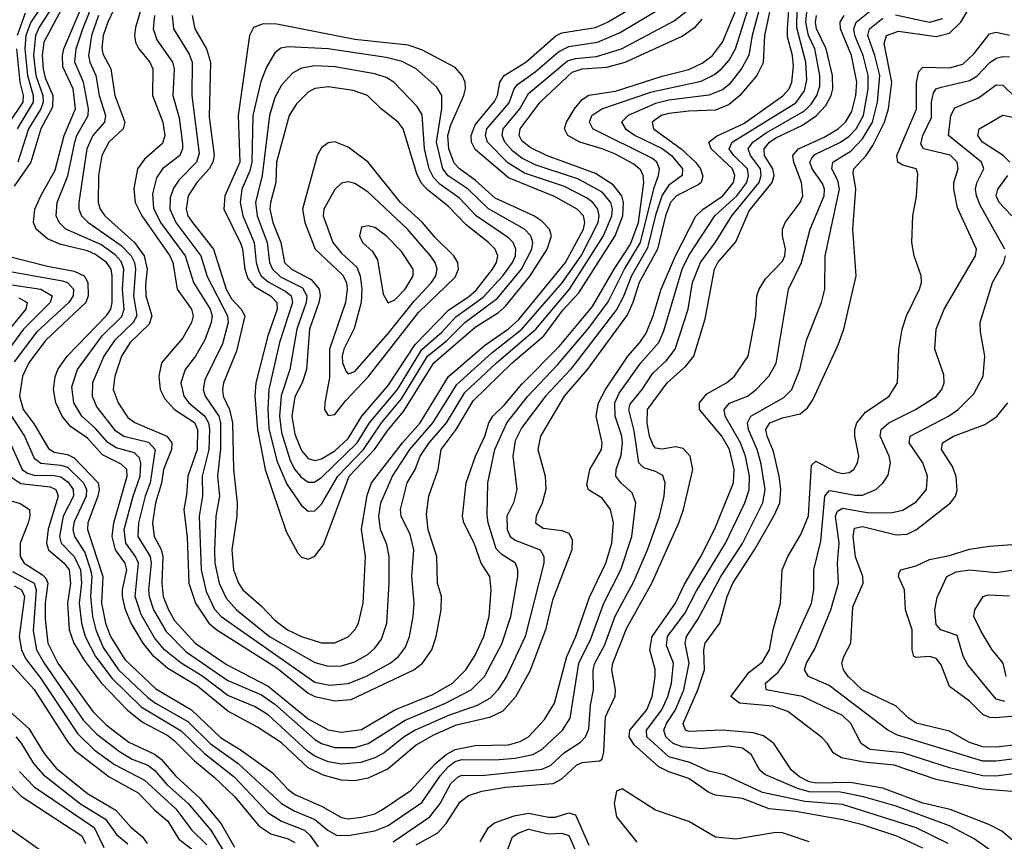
# Model space of a CAD drawing. Header units: inches. Extents: x 1305375 to 1407406, y 744550 to 841633.
# Tile 194 of 256: x 1323567 to 1326514, y 826397 to 828857. Entities that reach past the tile are written whole.
import ezdxf

# ---------------------------------------------------------------- set-up
doc = ezdxf.new("R2010")
doc.units = ezdxf.units.IN
doc.header["$MEASUREMENT"] = 0
doc.layers.add('B3822', color=7, linetype='Continuous')

msp = doc.modelspace()

# ---------------------------------------------------------------- linework, layer by layer
at = {"layer": 'B3822', "color": 5}
for points, elevation in [([(1323887.4, 828970), (1323830.2, 828850), (1323817, 828810), (1323812.5, 828772.5), (1323815.3, 828755.3), (1323839.4, 828710), (1323851.6, 828630), (1323881, 828550), (1323876.2, 828530), (1323833.1, 828490), (1323812.6, 828450), (1323802.2, 828390), (1323801.7, 828310), (1323807.7, 828290), (1323821.4, 828270), (1323910, 828190), (1323939, 828150), (1323948.3, 828110), (1323942.9, 828062.9), (1323944.5, 828030), (1323961.8, 827970), (1323954.5, 827945.5), (1323896.9, 827890), (1323871.7, 827850), (1323851.3, 827790), (1323846.9, 827750), (1323861.1, 827710), (1323890, 827666.3), (1323910.9, 827650.9), (1324007.6, 827610), (1324021.8, 827590), (1324020.9, 827570), (1323996.7, 827510), (1323990.9, 827469.1), (1323973, 827410), (1323963.9, 827350), (1323969.3, 827310), (1323990.6, 827270.6), (1323995.6, 827250), (1323992, 827170), (1323996.6, 827130), (1324011.6, 827090), (1324030, 827057.9), (1324092.4, 826990), (1324185.8, 826925.8), (1324310, 826860.9), (1324430, 826763.5), (1324490, 826731), (1324530, 826723.3), (1324590, 826732), (1324689.8, 826790.2), (1324803.1, 826836.9), (1324861.9, 826870), (1324902.2, 826910), (1324930, 826953.8), (1324956.2, 827010), (1324972.2, 827070), (1324978.4, 827150), (1324973.9, 827190), (1324947.6, 827230), (1324927.4, 827290), (1324896.1, 827350), (1324892.1, 827370), (1324903.5, 827470), (1324931.5, 827550), (1324959.3, 827610), (1324971, 827650), (1324982.8, 827670), (1325017, 827703), (1325070, 827765.3), (1325181.3, 827878.7), (1325281.6, 827998.4), (1325345.7, 828110), (1325395.4, 828184.6), (1325419, 828250), (1325434.8, 828370), (1325433.3, 828390), (1325426.3, 828406.3), (1325404.8, 828424.8), (1325350, 828454.1), (1325310, 828470.8), (1325243.8, 828490), (1325207.9, 828510), (1325197.4, 828530), (1325203.4, 828550), (1325227, 828590), (1325250, 828618.5), (1325270, 828630.8), (1325350, 828642.6), (1325490, 828688.3), (1325570, 828707.9), (1325610, 828727.3), (1325640.6, 828750), (1325670.4, 828789.6), (1325712, 828890)], 1880), ([(1323527.8, 828150), (1323650, 828118.7), (1323730, 828104.1), (1323759.4, 828090), (1323770.8, 828070), (1323771.6, 828030), (1323764.2, 828010), (1323644, 827896), (1323594, 827830), (1323575.2, 827790), (1323566.3, 827730), (1323577.3, 827690), (1323610, 827645.8), (1323652.6, 827572.6), (1323670, 827562.1), (1323710, 827554.7), (1323730, 827545.4), (1323801.3, 827470), (1323804.1, 827450), (1323800.3, 827430), (1323770.9, 827350), (1323769.6, 827330), (1323815.8, 827190), (1323811.1, 827110), (1323823.6, 827050), (1323838.6, 827010), (1323881, 826941), (1323973.7, 826853.7), (1324081.3, 826790), (1324167.5, 826707.5), (1324229.4, 826669.4), (1324322.4, 826602.4), (1324370, 826551.7), (1324390, 826537), (1324470, 826502), (1324530, 826468.3), (1324550, 826464.5), (1324590, 826468.9), (1324630, 826479.1), (1324650, 826489.8), (1324738.8, 826550), (1324811, 826630), (1324843.3, 826656.7), (1324870, 826671.5), (1324930, 826683.2), (1325030, 826685.5), (1325064.4, 826695.6), (1325090, 826710.1), (1325138.1, 826761.9), (1325167.2, 826810), (1325204.5, 826950), (1325231.2, 827010), (1325272.1, 827127.9), (1325321.5, 827230), (1325339.3, 827290), (1325344.3, 827350), (1325335.6, 827390), (1325310, 827424.4), (1325269.3, 827449.3), (1325264.6, 827464.6), (1325273.5, 827510), (1325308.4, 827570), (1325310.3, 827590), (1325292.4, 827670), (1325299.2, 827710), (1325320.1, 827750), (1325387.4, 827850), (1325423.2, 827890), (1325441.8, 827918.2), (1325463.4, 827970), (1325486.5, 828050), (1325530, 828150.1), (1325590.8, 828269.2), (1325612.7, 828290), (1325671.3, 828330), (1325703.7, 828370), (1325707.9, 828390), (1325700, 828410), (1325636.2, 828470), (1325629.7, 828490.3), (1325652.2, 828507.8), (1325734.2, 828545.8), (1325851.2, 828628.8), (1325870.2, 828650), (1325878.3, 828670), (1325882.6, 828717.4), (1325880, 828750), (1325865.3, 828805.3), (1325865, 828830), (1325871.8, 828928.2)], 1780), ([(1323650, 828923.4), (1323600.3, 828850), (1323585.2, 828810), (1323582.3, 828770), (1323589.8, 828690), (1323606.6, 828630), (1323606.6, 828610), (1323558.7, 828530)], 1740), ([(1325816.4, 828903.6), (1325796.6, 828810), (1325792, 828728), (1325773.5, 828690), (1325722.5, 828630), (1325690, 828603.1), (1325650, 828586), (1325570, 828583.6), (1325510, 828576.2), (1325487.1, 828570), (1325460.3, 828550), (1325464, 828530), (1325546.7, 828470), (1325589.7, 828430), (1325604.7, 828410), (1325611.6, 828388.4), (1325606.2, 828370), (1325597.7, 828362.3), (1325532.4, 828330), (1325515.2, 828310), (1325499.6, 828270), (1325475.5, 828170), (1325420.7, 828070), (1325402.1, 828010), (1325385.7, 827974.3), (1325265.4, 827810), (1325196.2, 827730), (1325125.4, 827610), (1325117.5, 827570), (1325139.5, 827490), (1325141.4, 827450), (1325130.6, 827409.4), (1325113, 827370), (1325111.1, 827350), (1325134, 827334), (1325190, 827327.3), (1325210, 827319.1), (1325220.5, 827300.5), (1325219.6, 827270), (1325161.4, 827118.7), (1325140.8, 827030), (1325094, 826906), (1325050.7, 826829.3), (1325013.2, 826786.8), (1324972.9, 826767.1), (1324870, 826743.5), (1324805.6, 826714.4), (1324754.7, 826685.3), (1324670, 826613.6), (1324610, 826585.9), (1324570, 826577.4), (1324530, 826580), (1324475, 826595), (1324430, 826616.6), (1324350, 826691.6), (1324278.8, 826738.8), (1324190, 826786.4), (1324100.1, 826860.1), (1324010, 826914.7), (1323968.4, 826950), (1323936.3, 826990), (1323899.9, 827050), (1323883.1, 827090), (1323874.4, 827130), (1323874.8, 827150), (1323887.2, 827210), (1323882.1, 827230), (1323853.4, 827270), (1323843.8, 827310), (1323848.6, 827350), (1323888.7, 827490), (1323887.2, 827510), (1323870, 827526.2), (1323814.4, 827554.4), (1323770, 827603.6), (1323718.6, 827638.6), (1323693.6, 827670), (1323674.6, 827710), (1323667.9, 827750), (1323672.7, 827787.3), (1323680.7, 827810), (1323708.3, 827850), (1323827.4, 827972.6), (1323839.6, 827990), (1323843.3, 828010), (1323843.5, 828090), (1323840.1, 828110), (1323826.8, 828130), (1323794, 828154), (1323770, 828164.6), (1323690, 828184.1), (1323650, 828201), (1323615.5, 828230), (1323608.2, 828250), (1323612.4, 828290), (1323629.8, 828330), (1323673.2, 828406.8), (1323699.3, 828510), (1323733.4, 828590), (1323727.2, 828650), (1323695.7, 828715.7), (1323694.3, 828750), (1323699.1, 828770), (1323761.5, 828918.5)], 1820), ([(1325786, 828910), (1325759.5, 828810), (1325749.4, 828750.6), (1325728.5, 828711.5), (1325690, 828662.8), (1325670, 828647.1), (1325630, 828630.6), (1325510, 828615.8), (1325470, 828605.6), (1325388.2, 828570), (1325368.3, 828550), (1325380.1, 828530), (1325408.7, 828510), (1325490, 828471.1), (1325517.9, 828450), (1325550.8, 828410), (1325549.9, 828390), (1325510, 828361.4), (1325490, 828331.2), (1325470, 828271.4), (1325446.4, 828173.6), (1325397.7, 828090), (1325373.4, 828026.6), (1325354.1, 827990), (1325215, 827810), (1325140.7, 827730), (1325070, 827636.2), (1325050, 827595.8), (1325042.8, 827550), (1325054.5, 827450), (1325044.8, 827410), (1325025.1, 827370), (1325025.4, 827330), (1325034.9, 827310), (1325050, 827298.3), (1325124.3, 827270), (1325136, 827250), (1325135.3, 827230), (1325079.6, 827010), (1325024.2, 826890), (1324998.4, 826850), (1324974.6, 826825.4), (1324936.1, 826803.9), (1324850, 826773.6), (1324750.3, 826729.7), (1324717.6, 826710), (1324657.8, 826662.2), (1324630, 826646.9), (1324587.6, 826632.4), (1324530, 826627.7), (1324490, 826634.9), (1324450, 826652), (1324427.5, 826667.5), (1324310, 826775.7), (1324270, 826800.2), (1324190, 826833.8), (1324112, 826892), (1324050, 826930), (1324000.6, 826970), (1323970, 827006.3), (1323930, 827076.1), (1323912.7, 827130), (1323922.6, 827230), (1323913.7, 827250), (1323884.1, 827290), (1323879.3, 827330), (1323905.9, 827430), (1323927.1, 827490), (1323928.9, 827528.9), (1323925.1, 827545.1), (1323910, 827560.3), (1323855.4, 827575.4), (1323830.7, 827590.7), (1323793.4, 827633.4), (1323752.9, 827670), (1323728.6, 827710), (1323722.7, 827757.3), (1323739.3, 827810), (1323813.3, 827910), (1323871.9, 827968.1), (1323879.1, 827990), (1323874.1, 828050), (1323878, 828110), (1323870, 828132.7), (1323852.7, 828152.7), (1323810, 828184.1), (1323704.7, 828230), (1323684.6, 828250), (1323676, 828270), (1323679.3, 828310), (1323710.7, 828389.3), (1323731.4, 828490), (1323738, 828510), (1323771.3, 828570), (1323772.7, 828590), (1323757.5, 828670), (1323731.8, 828730), (1323736.1, 828770), (1323755.5, 828830), (1323787.9, 828910)], 1840), ([(1326539.6, 826399.6), (1326506.9, 826426.9), (1326467.3, 826447.3), (1326351.6, 826491.6), (1326270, 826511.5), (1326150, 826556.2), (1326052.7, 826572.7), (1325950.9, 826570.9), (1325930, 826574.9), (1325900.5, 826590), (1325877.1, 826610), (1325824, 826690), (1325792.8, 826712.8), (1325761.9, 826721.9), (1325670.1, 826729.9), (1325570, 826725.4), (1325560.2, 826730), (1325552.6, 826750), (1325596.4, 826850), (1325616.6, 826910), (1325614.9, 826970), (1325618.4, 826990), (1325662.3, 827050), (1325684.3, 827130), (1325701.8, 827170), (1325766.3, 827270), (1325826, 827373.9), (1325841.8, 827410), (1325845, 827450), (1325840.1, 827490), (1325823.6, 827563.6), (1325803.9, 827610), (1325800.4, 827630), (1325812.5, 827650), (1325850, 827664.8), (1325903, 827677), (1325925.4, 827694.6), (1325940.8, 827719.2), (1326016.7, 827883.3), (1326033.8, 827930), (1326070.7, 828090), (1326060.8, 828230), (1326069.4, 828350), (1326061.9, 828398.1), (1326064.1, 828410), (1326101, 828450), (1326120.1, 828479.9), (1326155, 828550), (1326167.4, 828590), (1326177, 828670), (1326154.3, 828785.7), (1326161.3, 828810), (1326196.9, 828823.1), (1326310, 828807), (1326350, 828816.7), (1326383.5, 828850), (1326430.9, 828929)], 1620), ([(1323529.4, 827689.4), (1323580.7, 827610), (1323610, 827543.7), (1323630, 827528.8), (1323690, 827523.3), (1323710, 827517.3), (1323757.6, 827470), (1323766.4, 827450), (1323765.4, 827430), (1323730, 827353.5), (1323726.2, 827330), (1323731.2, 827310), (1323761.2, 827261.2), (1323778.2, 827210), (1323782.7, 827190), (1323778.7, 827130), (1323784.6, 827070), (1323794.5, 827030), (1323817, 826977), (1323862.4, 826910), (1323950, 826827.4), (1323973.1, 826810), (1324070, 826755.6), (1324136.7, 826690), (1324220.6, 826630), (1324350.5, 826510.5), (1324388.3, 826488.3), (1324450, 826462.6), (1324490, 826429), (1324515.1, 826415.1), (1324550, 826414.4), (1324630, 826428.1), (1324670, 826444.6), (1324770, 826513.5), (1324826, 826594), (1324850, 826620.8), (1324870, 826635.3), (1324890, 826641.9), (1324990, 826640.8), (1325050, 826645.5), (1325102.8, 826657.2), (1325130, 826671.5), (1325191.6, 826730), (1325214.5, 826765.6), (1325240.2, 826930), (1325276.7, 827003.3), (1325314.9, 827110), (1325365.7, 827210), (1325398.8, 827310), (1325411.2, 827410), (1325400.3, 827440.3), (1325365.7, 827470), (1325351.2, 827490), (1325352.4, 827510), (1325367.1, 827552.9), (1325371.4, 827590), (1325369.5, 827610), (1325348.7, 827670), (1325348.1, 827710), (1325361.1, 827738.9), (1325425.8, 827830), (1325480.1, 827890), (1325494.6, 827925.4), (1325549.9, 828109.9), (1325570, 828151.1), (1325647.2, 828270), (1325713.3, 828330), (1325742.9, 828370), (1325748.4, 828390), (1325745.1, 828410), (1325704, 828450), (1325690.8, 828470), (1325699.8, 828490), (1325890, 828608.4), (1325915.5, 828644.5), (1325923.1, 828676.9), (1325920.1, 828730), (1325892.8, 828832.8), (1325894.1, 828890)], 1760), ([(1323691.3, 828888.7), (1323638.5, 828790), (1323633.5, 828750), (1323636.6, 828710), (1323643, 828683), (1323665.9, 828630), (1323664.8, 828595.2), (1323629.5, 828530), (1323599.5, 828430), (1323550, 828358.9)], 1780), ([(1323670, 828903.9), (1323624.9, 828835.1), (1323613.6, 828810), (1323608, 828750), (1323614.7, 828690), (1323635.6, 828630), (1323636.5, 828610), (1323629.8, 828590.2), (1323592.8, 828530), (1323561.2, 828430)], 1760), ([(1323802.8, 828870), (1323781.6, 828810), (1323772.7, 828750), (1323776.3, 828730), (1323794.2, 828690), (1323804.9, 828630), (1323823.3, 828570), (1323820.2, 828550), (1323785.8, 828510), (1323767.2, 828470), (1323743.4, 828310), (1323744.1, 828290), (1323751.6, 828270), (1323770.6, 828250.6), (1323870, 828181.2), (1323900.7, 828150), (1323910.6, 828130), (1323913.5, 828110), (1323907.5, 828030), (1323916.9, 827970), (1323906.7, 827950), (1323850, 827896.1), (1323818.5, 827850), (1323785, 827770), (1323783.5, 827730), (1323797.1, 827697.1), (1323850, 827628.5), (1323878.8, 827610), (1323952.4, 827592.4), (1323972.1, 827570), (1323956.9, 827470), (1323941.9, 827430), (1323922.3, 827350), (1323920.3, 827310), (1323957.4, 827250), (1323960.4, 827230), (1323952.4, 827150), (1323954, 827130), (1323967.2, 827090), (1324004.9, 827024.9), (1324064.6, 826964.6), (1324190, 826878.6), (1324290, 826835.9), (1324330, 826807), (1324450, 826701.3), (1324470, 826689.8), (1324510, 826677.3), (1324570, 826678), (1324610, 826689.8), (1324720.7, 826759.3), (1324841.1, 826810), (1324918.1, 826850), (1324958.2, 826890), (1325010, 826987.9), (1325037, 827070), (1325058.2, 827190), (1325057.8, 827210), (1325051.3, 827230), (1325010, 827255.6), (1324992.8, 827272.8), (1324969.5, 827350.5), (1324966.2, 827373.8), (1324967.7, 827470), (1324989.2, 827570), (1325024.5, 827650), (1325088.1, 827730), (1325176.6, 827823.4), (1325268.3, 827931.7), (1325328.1, 828011.9), (1325377.1, 828110), (1325424.8, 828190), (1325465.7, 828354.3), (1325478.5, 828390), (1325481.8, 828410), (1325473.9, 828430), (1325461.1, 828441.1), (1325282.7, 828530), (1325272.5, 828550), (1325279.5, 828570), (1325309.2, 828590), (1325459.4, 828640.6), (1325606.7, 828673.3), (1325646.8, 828693.2), (1325668.9, 828711.1), (1325690, 828735.7), (1325709, 828770), (1325747.8, 828890)], 1860), ([(1323930.1, 828890.1), (1323913.4, 828833.4), (1323910.6, 828810), (1323913.8, 828790), (1323923.6, 828770), (1323955.9, 828730), (1323964.9, 828710), (1323964, 828630), (1323995.5, 828550), (1324001.2, 828510), (1323994.1, 828485.9), (1323940.1, 828439.9), (1323919.7, 828410), (1323908.5, 828351.5), (1323912.2, 828310), (1323932.1, 828270), (1324016.5, 828150), (1324024.9, 828130), (1324038.5, 828050), (1324081.3, 827990), (1324085.7, 827970), (1324080.8, 827950), (1324055.5, 827904.5), (1323991.3, 827830), (1323983.5, 827790), (1323987.1, 827750), (1324001.4, 827721.4), (1324029.7, 827689.7), (1324090, 827650.8), (1324099.4, 827630), (1324098.2, 827570), (1324069.6, 827490), (1324066.1, 827433.9), (1324057.9, 827390), (1324068, 827308), (1324072.8, 827170), (1324093, 827110), (1324132.6, 827050), (1324157, 827030), (1324335.9, 826915.9), (1324430, 826840.3), (1324450, 826830.2), (1324510, 826817.7), (1324558.5, 826821.5), (1324746.9, 826910), (1324772.7, 826930), (1324800.1, 826970), (1324813, 827010), (1324827.9, 827090), (1324829.1, 827130), (1324817.3, 827170), (1324815.1, 827250), (1324789.1, 827329.1), (1324784, 827376), (1324791.2, 827430), (1324819.3, 827510), (1324828, 827570), (1324873, 827630), (1324924.6, 827715.4), (1325040.9, 827830), (1325135.9, 827910), (1325192.9, 827987.1), (1325240.4, 828039.6), (1325349.3, 828210), (1325372.1, 828270), (1325374, 828310), (1325369.2, 828329.2), (1325342.9, 828362.9), (1325290, 828396), (1325144.1, 828450), (1325094.4, 828474.4), (1325070, 828494.3), (1325062.2, 828510), (1325065.3, 828530), (1325124.6, 828610), (1325220, 828700), (1325250, 828709.5), (1325324.7, 828715.3), (1325379, 828730), (1325550, 828808.1), (1325590, 828835.3), (1325610, 828858.2)], 1920), ([(1323970.5, 828870), (1323966.4, 828830), (1323977.1, 828797.1), (1324024.4, 828730), (1324028.9, 828710), (1324024.7, 828630), (1324043.6, 828563.6), (1324054.5, 828485.5), (1324054.2, 828470), (1324046.2, 828450), (1323994.2, 828410), (1323976, 828384), (1323964.1, 828335.9), (1323967.1, 828292.9), (1323988.3, 828250), (1324061.7, 828150), (1324087.1, 828070), (1324136.9, 827990), (1324142.5, 827970), (1324140.1, 827950), (1324121.3, 827898.7), (1324092.7, 827850), (1324062.3, 827810), (1324049.4, 827770), (1324058.4, 827730), (1324073.2, 827710), (1324121, 827670), (1324131.9, 827650), (1324135, 827630), (1324132.8, 827570), (1324112.5, 827490), (1324114.3, 827430), (1324104.3, 827370), (1324109.5, 827209.5), (1324124.4, 827144.4), (1324150, 827092.1), (1324170.1, 827070), (1324450, 826873.3), (1324495.3, 826864.7), (1324550, 826869), (1324602.7, 826890), (1324675.9, 826930), (1324700.6, 826950), (1324721.6, 826978.4), (1324733.1, 827010), (1324744.2, 827070), (1324747.1, 827110), (1324741, 827190), (1324746.6, 827270), (1324735.1, 827315.1), (1324708.7, 827370), (1324706.1, 827390), (1324726.6, 827470), (1324750.6, 827510), (1324765.9, 827550), (1324792.5, 827590), (1324844.5, 827650), (1324899.6, 827740.4), (1324993.8, 827830), (1325111.6, 827930), (1325212.4, 828050), (1325314.7, 828210), (1325339.6, 828270), (1325340.9, 828290), (1325336, 828310), (1325310, 828340.2), (1325239.1, 828379.1), (1325110, 828422.1), (1325070, 828442.1), (1325043.1, 828463.1), (1325019.1, 828490), (1325010.7, 828510), (1325014.3, 828530), (1325063.6, 828590), (1325090, 828635.7), (1325206.3, 828733.7), (1325230, 828741.2), (1325293.5, 828746.5), (1325367.7, 828770), (1325526.1, 828853.9), (1325571.6, 828890)], 1940), ([(1324022.8, 828870), (1324026.9, 828830), (1324073.7, 828753.7), (1324082.5, 828730), (1324081.8, 828630), (1324103.9, 828456.1), (1324095.9, 828430), (1324043.2, 828376.8), (1324027, 828353), (1324016.6, 828323.4), (1324016, 828290), (1324034, 828250), (1324109.1, 828150), (1324127.7, 828087.7), (1324188.7, 827970), (1324190.3, 827950), (1324173.3, 827886.7), (1324121.3, 827778.7), (1324115.5, 827750), (1324122.1, 827730), (1324162.6, 827670), (1324168.1, 827650), (1324168.2, 827571.8), (1324158.5, 827490), (1324165, 827430), (1324153.4, 827370), (1324149.6, 827270), (1324150.5, 827230), (1324163.7, 827170), (1324184.5, 827124.5), (1324215.6, 827090), (1324314.6, 827010), (1324450, 826931.9), (1324490, 826921.3), (1324530, 826922.6), (1324570, 826934.6), (1324610, 826957.6), (1324630, 826975), (1324650, 827002), (1324665.3, 827050), (1324672.7, 827170), (1324672.3, 827250), (1324665.3, 827285.3), (1324646.7, 827330), (1324642, 827370), (1324648.2, 827410), (1324682.6, 827490), (1324734.9, 827570), (1324803.6, 827650), (1324874.9, 827765.1), (1324980.2, 827859.8), (1325069.4, 827930.6), (1325190.9, 828069.1), (1325247.2, 828150), (1325298, 828250), (1325301.3, 828270), (1325297.5, 828290), (1325282.6, 828310), (1325263.8, 828323.8), (1325197.3, 828357.3), (1325077.9, 828397.9), (1325028, 828428), (1324967.3, 828490), (1324960.7, 828510), (1324964.6, 828530), (1325031.7, 828608.3), (1325047, 828650), (1325056.6, 828663.4), (1325110, 828700.5), (1325179.3, 828760.7), (1325210, 828776.5), (1325296.5, 828790), (1325362.3, 828817.7), (1325483.1, 828890)], 1960), ([(1324082.9, 828870), (1324091.4, 828830), (1324126.3, 828770), (1324137.6, 828730), (1324133.4, 828566.6), (1324148.4, 828450), (1324145, 828430), (1324133.8, 828410), (1324097.4, 828370), (1324071.1, 828330), (1324064.6, 828290), (1324070.3, 828270), (1324083.6, 828250), (1324146.7, 828170), (1324184.9, 828050), (1324200.8, 828020.8), (1324229.8, 827990), (1324240.1, 827970), (1324215.6, 827864.4), (1324177, 827770), (1324173.7, 827750), (1324176.2, 827730), (1324194.8, 827690), (1324203.8, 827650), (1324206.3, 827510), (1324217.9, 827410), (1324216.7, 827370), (1324202, 827270), (1324206.5, 827210), (1324221.4, 827170), (1324234.7, 827150), (1324290, 827101.4), (1324330, 827058.8), (1324368.5, 827030), (1324410, 827010.1), (1324470, 826990.8), (1324510, 826991), (1324550, 827009.1), (1324570.3, 827029.7), (1324580.9, 827050), (1324595.2, 827110), (1324601.4, 827250), (1324590, 827330), (1324606.8, 827433.2), (1324619.4, 827470), (1324712.2, 827590), (1324765.8, 827650), (1324850, 827788.5), (1324958.2, 827881.8), (1325030, 827930.9), (1325060.9, 827959.1), (1325200.4, 828130), (1325254.2, 828230), (1325258.1, 828250), (1325254, 828270), (1325235, 828290), (1325167.8, 828327.8), (1325030, 828383.3), (1324930, 828468.6), (1324919.2, 828490), (1324918.5, 828510), (1324930, 828541.9), (1324987.5, 828612.5), (1324996.8, 828630), (1325004.4, 828670), (1325017.3, 828690), (1325081.3, 828730), (1325171.2, 828808.8), (1325190, 828817.4), (1325290, 828834.1), (1325326.5, 828850), (1325394.4, 828890)], 1980), ([(1324684.8, 826395.2), (1324794.8, 826470), (1324825.6, 826510), (1324857.4, 826570), (1324879.1, 826590), (1324890, 826594.7), (1324950, 826593.8), (1325130, 826612.4), (1325156.1, 826623.9), (1325197.2, 826662.8), (1325245.9, 826694.1), (1325260.3, 826710), (1325270, 826733.4), (1325275.6, 826804.4), (1325284.5, 826850), (1325283.2, 826910), (1325287.9, 826930), (1325316.8, 826983.2), (1325349.1, 827070.9), (1325404.8, 827175.2), (1325445.5, 827270), (1325481.7, 827370), (1325495.6, 827430), (1325498.5, 827470), (1325492.3, 827492.3), (1325470, 827504.6), (1325434.7, 827514.7), (1325419.9, 827530), (1325406.4, 827626.4), (1325390.2, 827689.8), (1325393.9, 827706.1), (1325430.2, 827750), (1325461.8, 827798.2), (1325503.1, 827836.9), (1325529, 827870), (1325567.4, 827990), (1325580.8, 828070), (1325604.3, 828130), (1325649.5, 828190.5), (1325698.1, 828270), (1325779.8, 828370), (1325786.7, 828390), (1325784.2, 828410), (1325754.8, 828450), (1325747.4, 828470), (1325761.6, 828490), (1325801.4, 828518.6), (1325916.3, 828583.7), (1325936.2, 828603.8), (1325953.3, 828630), (1325962.1, 828657.9), (1325962, 828690), (1325946.7, 828770), (1325927.7, 828810), (1325919.7, 828850), (1325923.8, 828890)], 1740), ([(1326345.7, 826390), (1326250, 826436.9), (1326030, 826506.9), (1325916.5, 826516.5), (1325790, 826543.4), (1325676.2, 826596.2), (1325630, 826607), (1325572.5, 826632.5), (1325510, 826649.7), (1325443.8, 826710), (1325443, 826730), (1325488.9, 826790), (1325507, 826830), (1325518.3, 826870), (1325524.3, 826930), (1325502.8, 826982.8), (1325506.2, 827010), (1325559, 827081), (1325593, 827147), (1325679.7, 827290), (1325736.9, 827410), (1325750.8, 827449.2), (1325751.8, 827490), (1325739.7, 827550), (1325724.1, 827590), (1325678.9, 827670), (1325675, 827690), (1325691.6, 827708.4), (1325745, 827730), (1325770.9, 827750), (1325810, 827790.8), (1325831.2, 827828.8), (1325867.7, 828050), (1325906.7, 828130), (1325932.9, 828230), (1325974.7, 828330), (1325976, 828350), (1325970, 828367), (1325939.1, 828410), (1325932.4, 828430), (1325937.8, 828442.2), (1325947.1, 828452.9), (1326024, 828490), (1326050, 828508.4), (1326070.4, 828530), (1326092.2, 828570), (1326106.4, 828650), (1326106.6, 828690), (1326091.9, 828750), (1326066.8, 828810), (1326063.4, 828830), (1326070.8, 828850), (1326130, 828897.6)], 1660), ([(1323583.5, 828876.5), (1323559.1, 828810)], 1720), ([(1324753.3, 826386.7), (1324817.9, 826422.1), (1324843.1, 826450), (1324885, 826515), (1324910, 826533.6), (1324950, 826546.7), (1325020.6, 826559.4), (1325163.1, 826570), (1325190, 826583.8), (1325234.2, 826625.8), (1325250, 826632.4), (1325301.9, 826638.1), (1325310, 826643.2), (1325315.5, 826664.5), (1325319.8, 826770), (1325349, 826831), (1325350.2, 826850), (1325339, 826910), (1325342.5, 826930), (1325383.7, 827036.3), (1325458.7, 827170), (1325539.5, 827350), (1325553.9, 827390), (1325581.4, 827510), (1325573.8, 827550), (1325552.8, 827572.8), (1325530, 827577.6), (1325490, 827570.7), (1325470, 827574.1), (1325462.8, 827582.8), (1325452.2, 827610), (1325445.3, 827650), (1325445.9, 827690), (1325505.2, 827770), (1325560.9, 827819.1), (1325584.9, 827850), (1325618.3, 827961.7), (1325646.3, 828110), (1325656.5, 828130), (1325710, 828191.6), (1325750, 828284.2), (1325819.2, 828370), (1325825.5, 828390), (1325821.6, 828410), (1325796.5, 828450), (1325795.1, 828470), (1325810.7, 828490), (1325830, 828503.1), (1325910, 828541.4), (1325950.9, 828569.1), (1325979.5, 828600.5), (1325995.9, 828630), (1326001.2, 828650), (1325999.4, 828690), (1325981.2, 828770), (1325952.1, 828830), (1325949.2, 828850), (1325951.9, 828870)], 1720), ([(1326270, 826376.3), (1326192.3, 826412.3), (1326090, 826446.2), (1326030, 826461.1), (1325890, 826486.5), (1325810, 826494.5), (1325730, 826524.5), (1325650, 826535), (1325630, 826542.5), (1325570, 826584.7), (1325510, 826604.5), (1325480.2, 826620.2), (1325405.6, 826685.6), (1325391.1, 826710), (1325393.5, 826730), (1325443.8, 826790), (1325459.8, 826830), (1325469.3, 826890), (1325469.1, 826910.9), (1325452.9, 826970), (1325460, 827010), (1325530.1, 827109.9), (1325555.4, 827164.6), (1325605.7, 827250), (1325647.7, 827332.3), (1325703, 827470), (1325705.8, 827510), (1325691.2, 827570), (1325668.7, 827610), (1325601.8, 827690), (1325601.4, 827710), (1325623.5, 827736.5), (1325682.5, 827770), (1325706.3, 827790), (1325747.6, 827850), (1325770.3, 827970), (1325773.6, 828030), (1325779.9, 828050), (1325799.4, 828080.6), (1325850, 828134.2), (1325857.3, 828150), (1325859.5, 828170), (1325850.4, 828210), (1325850.4, 828230), (1325858.2, 828250), (1325902.7, 828310), (1325910.7, 828330), (1325907.4, 828370), (1325884.2, 828430), (1325880.7, 828450), (1325898, 828470), (1325974.9, 828505.1), (1326017.2, 828530), (1326038.9, 828550), (1326057.7, 828582.3), (1326069.8, 828630), (1326073.1, 828670), (1326056.4, 828750), (1326023.3, 828830), (1326023.1, 828850), (1326034.5, 828870)], 1680), ([(1326471.4, 826370), (1326424, 826404), (1326350, 826443.2), (1326190, 826502.5), (1326093, 826530), (1326023.5, 826543.5), (1325930, 826544.5), (1325894.7, 826554.7), (1325797.2, 826597.2), (1325782.5, 826610), (1325756.6, 826656.6), (1325730, 826675.5), (1325690, 826681.3), (1325606.6, 826673.4), (1325550, 826679.4), (1325522.9, 826690), (1325501.1, 826710), (1325494.7, 826730), (1325502.7, 826750), (1325530, 826790.8), (1325554.7, 826850), (1325570.6, 826930), (1325558.7, 826990), (1325563, 827010), (1325597.3, 827062.7), (1325665.5, 827190), (1325730, 827288.8), (1325791, 827410), (1325798.1, 827450), (1325786.4, 827526.4), (1325774.4, 827570), (1325748.1, 827630), (1325744.9, 827650), (1325755, 827670), (1325853.8, 827726.2), (1325877.6, 827750), (1325902.1, 827810), (1325922.3, 827897.7), (1325967, 828010), (1325976.4, 828050), (1325978, 828150), (1326021, 828350), (1326015.4, 828375.4), (1325997.7, 828410), (1326000.7, 828430), (1326056, 828464), (1326090, 828500.1), (1326119.4, 828550), (1326134.7, 828610), (1326141.3, 828690), (1326126.9, 828750), (1326106, 828810), (1326110.2, 828830), (1326150, 828861.8)], 1640), ([(1326188.1, 828871.9), (1326290, 828850), (1326330, 828860.3)], 1640), ([(1326550, 826544.9), (1326450, 826552.9), (1326310, 826581.6), (1326184.5, 826624.5), (1326093.4, 826633.4), (1326026.6, 826646.6), (1326002.1, 826662.1), (1325984.9, 826690), (1325967.7, 826707.7), (1325865.6, 826785.6), (1325821, 826801), (1325721.5, 826810), (1325695.7, 826830), (1325750, 826903), (1325790, 826934.3), (1325810.9, 826970), (1325822.1, 827030), (1325844.3, 827110), (1325849, 827210), (1325865.9, 827250), (1325904.5, 827315.5), (1325928.4, 827371.6), (1325937.3, 827522.7), (1325950, 827534.9), (1326010, 827503.1), (1326030, 827498.6), (1326050, 827501.5), (1326063.2, 827510), (1326074.8, 827530), (1326078.7, 827550), (1326066.8, 827610), (1326066.5, 827630), (1326072.3, 827650), (1326098.1, 827681.9), (1326169.9, 827730), (1326194.7, 827770), (1326198.5, 827870), (1326208, 827930), (1326221.3, 827970), (1326260.4, 828050), (1326266.1, 828070), (1326265.5, 828090), (1326244.1, 828150), (1326237.6, 828190), (1326240.4, 828270), (1326250.9, 828329.1), (1326255.5, 828395.5), (1326250.6, 828410.6), (1326210, 828421.1), (1326195.7, 828430), (1326192.3, 828450), (1326251, 828589), (1326251.3, 828668.7), (1326258.2, 828701.8), (1326270, 828714.5), (1326350, 828713.1), (1326390, 828724.3), (1326424.1, 828755.9), (1326470, 828814.4), (1326490, 828819.5), (1326530, 828810.6)], 1580), ([(1323556.8, 828770), (1323567.2, 828670), (1323577.2, 828630), (1323575.8, 828610), (1323533.3, 828546.7)], 1720), ([(1326550, 826599.4), (1326488.6, 826591.4), (1326450, 826592.7), (1326350, 826616.9), (1326210, 826661.9), (1326111.5, 826671.5), (1326086, 826690), (1326054.7, 826750), (1326030, 826773.8), (1325910, 826830), (1325801.6, 826850), (1325799.3, 826870), (1325837, 826903), (1325856.5, 826930), (1325937.4, 827110), (1325944, 827150), (1325943.5, 827210), (1325964.8, 827295.2), (1325976.6, 827430), (1325990, 827446.2), (1325993.2, 827446.8), (1326066.7, 827433.3), (1326090, 827433.7), (1326129.1, 827450), (1326150.9, 827469.1), (1326166.9, 827493.1), (1326172.9, 827530), (1326169, 827550), (1326142.2, 827610), (1326145.9, 827630), (1326168.7, 827650), (1326248.4, 827690), (1326310, 827728.6), (1326327.4, 827750), (1326334.1, 827770), (1326333.3, 827793.3), (1326306.6, 827870), (1326310.4, 827930), (1326333.8, 827990), (1326428.2, 828150), (1326430.4, 828170), (1326373.9, 828293.9), (1326362.5, 828350), (1326362.5, 828370), (1326375.7, 828410), (1326373.3, 828430), (1326351.8, 828451.8), (1326272, 828470), (1326264.2, 828484.2), (1326269.9, 828510), (1326296.1, 828563.9), (1326296, 828610), (1326302, 828638), (1326310.3, 828649.7), (1326325, 828655), (1326410, 828674.8), (1326432, 828688), (1326471.1, 828728.9), (1326490, 828742), (1326510, 828746.5), (1326530, 828746)], 1560), ([(1326515.3, 828170), (1326441.5, 828301.5), (1326430.8, 828330), (1326427.9, 828350), (1326431.6, 828368.4), (1326452.4, 828410), (1326445.4, 828430), (1326346.8, 828510), (1326353.6, 828570), (1326366.4, 828593.6), (1326437.1, 828622.9), (1326490, 828662.2), (1326510, 828660.8), (1326545.9, 828625.9)], 1540), ([(1326530.7, 828430), (1326510.7, 828450.7), (1326449, 828490), (1326435.2, 828510), (1326439.1, 828530), (1326510, 828571), (1326570, 828558.9)], 1520), ([(1326536.7, 828270), (1326498.9, 828310), (1326489.6, 828330), (1326494.3, 828350), (1326525.1, 828390)], 1520), ([(1326570, 826647.2), (1326490, 826636.3), (1326450, 826636.4), (1326194.6, 826714.6), (1326165.7, 826730), (1325990, 826863), (1325928.1, 826890), (1325916, 826910), (1325922.1, 826930), (1325946.9, 826973.1), (1325994.7, 827090), (1326018.2, 827170), (1326014.8, 827230), (1326020.2, 827290), (1326009, 827370), (1326014.7, 827385.3), (1326030, 827394.8), (1326110, 827380.2), (1326178.2, 827381.8), (1326210, 827388.3), (1326250, 827413.1), (1326281.2, 827450), (1326284.5, 827490), (1326270.3, 827530), (1326229.5, 827590), (1326232.5, 827610), (1326346.8, 827670), (1326376, 827690), (1326422.8, 827737.2), (1326450.4, 827790), (1326455.6, 827850), (1326442.7, 827922.7), (1326442.1, 827950), (1326478.4, 828070), (1326513.1, 828130), (1326517.3, 828150)], 1540), ([(1323510, 828107.8), (1323694.7, 828074.7), (1323710, 828069.7), (1323728.2, 828050), (1323726.8, 828030), (1323713.8, 828010), (1323617.7, 827922.3), (1323550, 827832.3)], 1760), ([(1323510, 828068.5), (1323629.7, 828049.7), (1323663.6, 828030), (1323658, 828010), (1323577.9, 827930), (1323503.5, 827830)], 1740), ([(1323563.7, 828023.7), (1323588.8, 828010), (1323585.4, 827990), (1323468.7, 827850)], 1720), ([(1326610, 826692.5), (1326490, 826678.7), (1326450, 826679.9), (1326410, 826693.1), (1326350, 826726.9), (1326250.7, 826750.7), (1326226.4, 826766.4), (1326190, 826801.8), (1326088.4, 826850), (1326046.3, 826890), (1326032.8, 826910), (1326028.1, 826930), (1326033.8, 826950), (1326055, 826990), (1326061.1, 827098.9), (1326091.6, 827170), (1326090.6, 827190), (1326069, 827249), (1326061.8, 827310), (1326065.3, 827334.7), (1326090, 827339.7), (1326190, 827314.6), (1326223.3, 827316.7), (1326251.7, 827330), (1326353.5, 827410), (1326368.4, 827430), (1326372.7, 827447.3), (1326370.4, 827489.6), (1326358.9, 827518.9), (1326325.9, 827570), (1326328.8, 827590), (1326362.3, 827610), (1326455.3, 827644.7), (1326491.5, 827668.5), (1326524.7, 827710)], 1520), ([(1323529.6, 827610), (1323574.5, 827510), (1323590, 827498.8), (1323610, 827492.8), (1323670, 827492.3), (1323690, 827488), (1323712, 827472), (1323726.7, 827450), (1323728.1, 827430), (1323696.8, 827370), (1323686, 827310), (1323691.1, 827290), (1323730.1, 827250.1), (1323748.4, 827210), (1323751.3, 827170), (1323745.1, 827110), (1323751.6, 827050), (1323762.8, 827010), (1323793.7, 826950), (1323843.9, 826883.9), (1323930, 826799.7), (1324050, 826727.3), (1324119.7, 826659.7), (1324208.9, 826590), (1324310, 826482.2), (1324350, 826457.3), (1324418.8, 826430), (1324435.4, 826415.4), (1324460.2, 826380.2)], 1740), ([(1323537, 827490), (1323570, 827468), (1323658.1, 827458.1), (1323674.7, 827450), (1323679.3, 827439.3), (1323682.3, 827430), (1323651.5, 827331.5), (1323646.8, 827290), (1323653, 827270), (1323700.2, 827230), (1323714.9, 827210), (1323719, 827170), (1323709.5, 827110), (1323715.1, 827030), (1323728.6, 826990), (1323759.6, 826939.6), (1323811, 826871), (1323888.2, 826790), (1323934, 826754), (1324010, 826713.4), (1324030, 826698.1), (1324090, 826637.5), (1324148.1, 826590), (1324210.4, 826530), (1324282.7, 826442.7), (1324318.9, 826418.9), (1324370, 826404.6), (1324390, 826393.4)], 1720), ([(1323426.8, 827450), (1323568.2, 827408.2), (1323595.6, 827390), (1323597, 827370), (1323591.8, 827350), (1323568.2, 827290), (1323568.5, 827250), (1323579.8, 827230), (1323635, 827195), (1323644.5, 827184.5), (1323650.9, 827170), (1323643, 827110), (1323642.4, 827062.4), (1323651, 826990), (1323681.2, 826930), (1323785.6, 826785.6), (1323825.4, 826745.4), (1323893.5, 826693.5), (1323970, 826657.4), (1323990, 826642.6), (1324033.2, 826593.2), (1324105.7, 826525.7), (1324169.4, 826449.4), (1324210, 826379.2)], 1680), ([(1326548, 826772), (1326486.6, 826766.6), (1326470, 826767.1), (1326450, 826776.5), (1326410, 826816.6), (1326350, 826860.2), (1326325, 826925), (1326310, 826944.3), (1326290, 826950.3), (1326250, 826947), (1326243.5, 826950), (1326238.4, 826970), (1326238.5, 827030), (1326218.7, 827090), (1326215.7, 827150), (1326197.5, 827190), (1326199.5, 827200.5), (1326204.2, 827210), (1326250, 827221.4), (1326290, 827240.9), (1326350, 827252.6), (1326410, 827271.8), (1326470, 827281), (1326590, 827289.2)], 1480), ([(1323544.7, 827204.7), (1323609.5, 827169.5), (1323616.2, 827150), (1323606.7, 827026.7), (1323617.1, 826970), (1323639.8, 826930), (1323758.1, 826758.1), (1323797.6, 826717.6), (1323865.3, 826665.3), (1323903.1, 826643.1), (1323950, 826624.3), (1323970, 826610.1), (1324007.4, 826567.4), (1324070.5, 826510.5), (1324138.8, 826430), (1324190, 826346.5)], 1660), ([(1326515.7, 826815.7), (1326490, 826822.6), (1326405, 826925), (1326391.1, 826951.1), (1326372.6, 827012.6), (1326324.2, 827030), (1326310, 827046), (1326306.1, 827090), (1326313, 827127), (1326341.7, 827190), (1326370, 827203.5), (1326410, 827210.1), (1326490, 827202), (1326550, 827211.2)], 1460), ([(1323550, 827161.7), (1323572.2, 827150), (1323580.6, 827130), (1323565.2, 827010), (1323571.9, 826970), (1323584.4, 826944.4), (1323630, 826884.5), (1323740, 826720), (1323790, 826670.6), (1323850, 826627.1), (1323940.3, 826580.3), (1324034.1, 826494.1), (1324082.4, 826430), (1324126.7, 826386.7)], 1640), ([(1326519.7, 826890), (1326510.7, 826930.7), (1326478, 826970), (1326444.7, 827024.7), (1326422.9, 827070), (1326425.8, 827090), (1326450.5, 827129.5), (1326465.3, 827134.7), (1326530, 827131.4)], 1440), ([(1323544.5, 826924.5), (1323610, 826851), (1323710, 826695.3), (1323730.9, 826670), (1323834.6, 826590), (1323921.5, 826541.5), (1323970, 826491), (1324010, 826457.3), (1324043.5, 826403.5), (1324110, 826352.5)], 1620), ([(1323477.9, 826837.9), (1323594.2, 826734.2), (1323639.6, 826659.6), (1323676.2, 826616.2), (1323770, 826539.6), (1323854.1, 826490), (1323899, 826439), (1323934.4, 826410), (1323948.6, 826390)], 1580), ([(1323554.7, 826710), (1323571, 826691), (1323607.7, 826630), (1323636.9, 826596.9), (1323748.7, 826508.7), (1323823.2, 826463.2), (1323856.7, 826416.7), (1323890, 826388.9)], 1560), ([(1323521.9, 826581.9), (1323571.5, 826531.5), (1323752.9, 826412.9), (1323763.9, 826390)], 1520), ([(1323565.9, 826605.9), (1323610, 826560.2), (1323790, 826438.2), (1323818.1, 826378.1)], 1540), ([(1325930, 826395.2), (1325850, 826422.1), (1325830, 826423.3), (1325710, 826402.8), (1325650, 826409.7), (1325570, 826456.1), (1325469.9, 826489.9), (1325370, 826553.5), (1325353, 826547), (1325345.7, 826510), (1325352.7, 826470), (1325413.8, 826393.8)], 1720), ([(1324944.7, 826395.3), (1324970, 826437.8), (1324987.6, 826452.4), (1325047.2, 826472.8), (1325090, 826480.9), (1325150, 826469), (1325170, 826469.3), (1325210, 826481.6), (1325230, 826476.1), (1325270, 826385.5)], 1680), ([(1323510, 826454.1), (1323628.9, 826370)], 1480), ([(1325022.3, 826357.7), (1325042.1, 826410), (1325058.4, 826421.6), (1325090, 826432.8), (1325150, 826419.6), (1325190, 826421), (1325210, 826414.3), (1325248.8, 826328.8)], 1660)]:
    msp.add_lwpolyline(points, dxfattribs=dict(at, elevation=elevation))
for points, elevation in [([(1324295.1, 828844.9), (1324266.2, 828833.8), (1324254.5, 828810), (1324220.2, 828570), (1324225.4, 828430), (1324180.5, 828330), (1324177.6, 828290), (1324228, 828188), (1324233.9, 828170), (1324240.3, 828110), (1324250, 828082.1), (1324270, 828058), (1324317.8, 828030), (1324336, 828010), (1324336.9, 827990), (1324309.1, 827910), (1324273.7, 827770), (1324270.2, 827730), (1324278.4, 827630), (1324301.5, 827510), (1324364.4, 827324.4), (1324399.3, 827259.3), (1324410, 827248), (1324430, 827241.2), (1324450, 827250.2), (1324475.8, 827284.2), (1324552.9, 827490), (1324629, 827570), (1324670, 827629.1), (1324715.8, 827684.2), (1324806, 827830), (1324930, 827936.6), (1324999.5, 827980.5), (1325021, 827999), (1325094.4, 828090), (1325145.7, 828170), (1325158.2, 828210), (1325152.8, 828230), (1325130, 828254.1), (1325105.9, 828270), (1324990, 828322.8), (1324930, 828376.8), (1324883.1, 828410), (1324867.7, 828427.7), (1324851.5, 828470), (1324848.5, 828510), (1324857.4, 828542.6), (1324896.4, 828630), (1324901.1, 828650), (1324899.7, 828670), (1324891.6, 828690), (1324870, 828714.1), (1324770, 828766.3), (1324730, 828780.5), (1324570, 828797.8), (1324336.4, 828843.6)], 2020), ([(1324370, 828776.1), (1324348.4, 828771.6), (1324330, 828757.5), (1324305.3, 828714.7), (1324288.1, 828671.9), (1324264.3, 828570), (1324261.8, 828430), (1324255.4, 828404.6), (1324231.5, 828350), (1324226.2, 828310), (1324234.3, 828270), (1324268.8, 828190), (1324275, 828130), (1324282.7, 828102.7), (1324289.9, 828089.9), (1324310, 828071.6), (1324363.2, 828043.2), (1324379.5, 828030), (1324381.6, 828021.6), (1324383.6, 828010), (1324344, 827890), (1324312.4, 827750), (1324309.5, 827690.5), (1324312.8, 827632.8), (1324336.2, 827536.2), (1324366.7, 827466.7), (1324410, 827402.5), (1324430, 827385.5), (1324450, 827385.9), (1324470, 827406), (1324518.5, 827490), (1324595.8, 827570), (1324649.4, 827650), (1324710, 827721.7), (1324787.6, 827850), (1324844.3, 827895.7), (1324898.7, 827950), (1324997, 828023), (1325069.2, 828110), (1325099.6, 828170), (1325102.7, 828190), (1325096.3, 828210), (1325077.4, 828230), (1324970, 828290.4), (1324908.8, 828350), (1324849.2, 828389.2), (1324833.3, 828410), (1324814, 828490), (1324830.8, 828590.8), (1324829.9, 828629.9), (1324815.3, 828655.3), (1324753.7, 828710), (1324711.8, 828731.8), (1324663.8, 828743.8), (1324489.8, 828770.2)], 2040), ([(1324450, 828719.2), (1324410, 828711.7), (1324383.3, 828696.7), (1324350, 828660.8), (1324330, 828623.7), (1324314.1, 828570), (1324292, 828390), (1324272.9, 828310), (1324277.1, 828270), (1324307.2, 828190), (1324314.7, 828130), (1324323.3, 828110), (1324347.4, 828087.4), (1324413.7, 828053.7), (1324426.4, 828030), (1324424.1, 828010), (1324395.9, 827930), (1324375.5, 827810), (1324348.9, 827731.1), (1324344.3, 827670), (1324350, 827620.9), (1324376.8, 827536.8), (1324390, 827510.5), (1324408.2, 827488.2), (1324430, 827472.5), (1324448.1, 827471.9), (1324470, 827486.1), (1324577, 827590), (1324613.5, 827650), (1324697.7, 827750), (1324770.3, 827869.7), (1324830, 827921), (1324872.7, 827967.3), (1324954.3, 828025.7), (1325012.9, 828090), (1325042.3, 828130), (1325050.4, 828150), (1325052.1, 828170), (1325044.2, 828190), (1325030, 828203.7), (1324933.3, 828270), (1324882.9, 828322.9), (1324824.4, 828364.4), (1324805, 828385), (1324792.6, 828410), (1324778, 828470), (1324771.9, 828571.9), (1324756.7, 828596.7), (1324686.8, 828670), (1324664.1, 828684.1), (1324630, 828694.6), (1324510, 828715.7)], 2060), ([(1324490, 828656.3), (1324450, 828651.1), (1324430, 828640.1), (1324395.1, 828604.9), (1324373.5, 828570), (1324335.5, 828430), (1324333.3, 828370), (1324317.1, 828310), (1324315.8, 828290), (1324324.1, 828250), (1324347.9, 828190), (1324359.8, 828130), (1324380.1, 828110), (1324439.1, 828079.1), (1324463.3, 828050), (1324466.3, 828030), (1324461.8, 828010), (1324434.4, 827930), (1324425, 827810), (1324412.6, 827770), (1324390, 827727.8), (1324381.3, 827670), (1324390, 827616.1), (1324410, 827566.7), (1324430, 827542.8), (1324450, 827537.3), (1324470, 827542.4), (1324510, 827566.5), (1324550, 827602.8), (1324591.1, 827670), (1324670, 827761.2), (1324750, 827884.3), (1324851.4, 827988.6), (1324910, 828026.7), (1324932.7, 828047.3), (1324982.4, 828110), (1324994.3, 828130), (1324998.2, 828150), (1324989.9, 828170), (1324969.6, 828190), (1324903, 828243), (1324850, 828298.1), (1324787.7, 828347.7), (1324768.7, 828368.7), (1324755.3, 828395.3), (1324714.5, 828530), (1324699.9, 828550), (1324649.2, 828590), (1324608.1, 828630), (1324564.7, 828644.7)], 2080), ([(1324510, 828491.5), (1324490, 828488.1), (1324470, 828473.1), (1324457.3, 828450), (1324413.2, 828290), (1324419.8, 828250), (1324451.3, 828170), (1324532.8, 828092.8), (1324544.5, 828070), (1324546.9, 828050), (1324542.1, 828010), (1324494.2, 827870), (1324494.4, 827785.6), (1324479.6, 827710), (1324478.8, 827690), (1324490, 827672.2), (1324510, 827675.1), (1324543.1, 827716.9), (1324610, 827787.7), (1324760, 827980), (1324870, 828085.9), (1324880.4, 828110), (1324878.6, 828130), (1324865.9, 828150), (1324810, 828205.3), (1324771.2, 828251.2), (1324706.4, 828310), (1324610, 828430.9), (1324550, 828475.3)], 2120), ([(1324550, 828371.6), (1324530, 828367.4), (1324510, 828348.8), (1324477.5, 828290), (1324474.6, 828270), (1324504, 828190), (1324530, 828157.5), (1324575.9, 828115.9), (1324586.2, 828090), (1324591.1, 828050), (1324589.1, 828010), (1324567.5, 827932.5), (1324537.4, 827870), (1324532.3, 827850), (1324533.3, 827830), (1324543.6, 827803.6), (1324550, 827796.6), (1324570, 827803.9), (1324670, 827917.4), (1324746.6, 828013.4), (1324799.5, 828070), (1324812.4, 828090), (1324816.2, 828110), (1324809.9, 828130), (1324796.1, 828150), (1324727.5, 828230), (1324610, 828341), (1324570, 828366.7)], 2140), ([(1324610, 828240.2), (1324590, 828235.3), (1324584.3, 828210), (1324592.6, 828190), (1324622.6, 828162.6), (1324638.1, 828138.1), (1324654.7, 828034.7), (1324670, 828009.3), (1324690, 828017.7), (1324720.9, 828050), (1324744.5, 828090), (1324744.2, 828110), (1324710, 828163.2), (1324664.1, 828210), (1324630, 828234.4)], 2160)]:
    msp.add_lwpolyline(points, close=True, dxfattribs=dict(at, elevation=elevation))

doc.saveas('drawing.dxf')
